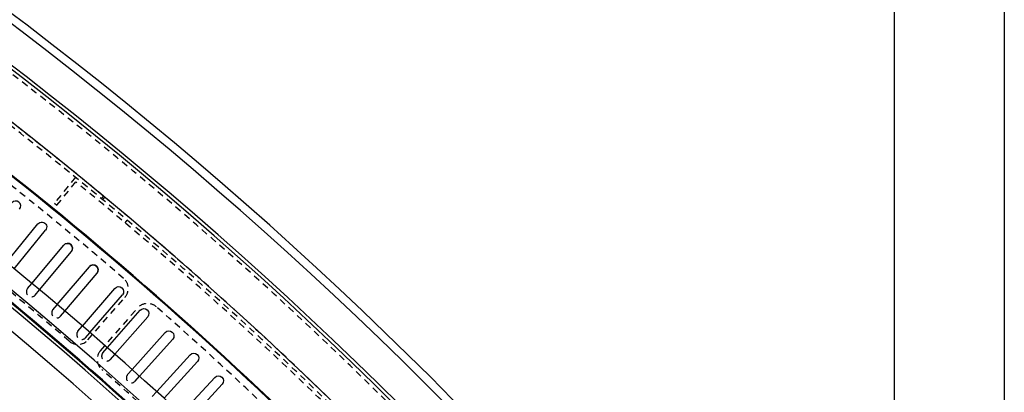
# Model space of a CAD drawing. Extents: x -7591 to -2491, y 6498 to 10061.
# Tile 123 of 125: x -3738 to -3146, y 8716 to 8940. Entities that reach past the tile are written whole.
import ezdxf

# ---------------------------------------------------------------- set-up
doc = ezdxf.new("R2010")
doc.units = 0
doc.header["$MEASUREMENT"] = 0
doc.linetypes.add('HIDDEN', pattern=[7, 4, -3])
doc.layers.get('0').update_dxf_attribs({"linetype": 'CONTINUOUS'})
doc.layers.add('DIM49', color=4, linetype='CONTINUOUS')
doc.layers.add('LE_HIDDEN', color=7, linetype='CONTINUOUS')
doc.layers.add('LE_ALL', color=7, linetype='CONTINUOUS', lineweight=50)

# ---------------------------------------------------------------- blocks, each defined once
blk = doc.blocks.new('_D7', base_point=(-7222.87, 8289.06))
at = {"layer": 'DIM49', "color": 1}
blk.add_line((-3145.71, 9564.06), (-3145.71, 8301.56), dxfattribs=at)
blk = doc.blocks.new('_D10', base_point=(-7156.53, 8297.01))
at = {"layer": 'DIM49', "color": 1}
blk.add_line((-3212.05, 9822.01), (-3212.05, 8307.01), dxfattribs=at)
blk = doc.blocks.new('_D11', base_point=(-5184.29, 9373.43))
at = {"layer": 'DIM49', "color": 1}
blk.add_line((-3212.05, 9483.36), (-3212.05, 8307.01), dxfattribs=at)

msp = doc.modelspace()

# ---------------------------------------------------------------- linework, layer by layer
for p, q in [((-3741.23, 8789.91), (-3722.32, 8813.05)), ((-3725.91, 8777.25), (-3706.8, 8800.23)), ((-3710.7, 8764.46), (-3691.39, 8787.27)), ((-3695.61, 8751.53), (-3676.1, 8774.17)), ((-3680.63, 8738.47), (-3660.92, 8760.94)), ((-3665.76, 8725.29), (-3645.86, 8747.59)), ((-3651.01, 8711.97), (-3630.92, 8734.09)), ((-3636.38, 8698.53), (-3616.09, 8720.47))]:
    msp.add_line(p, q)
for points in [[(-3319.19, 8334.81, 0.111006), (-4057.65, 9007.3, 0.000315), (-4060.15, 9008.72, 0.005079), (-4100.61, 9031.15, 0.000315), (-4103.13, 9032.51, 0.252871), (-6267.97, 9031.15, 0.005079), (-6308.43, 9008.72, 0.111325), (-7049.39, 8334.81)], [(-3745.87, 8793.71), (-3726.96, 8816.85, -1), (-3722.32, 8813.05)], [(-3730.52, 8781.09), (-3711.41, 8804.06, -1), (-3706.8, 8800.23)], [(-3715.28, 8768.33), (-3695.97, 8791.14, -1), (-3691.39, 8787.27)], [(-3700.16, 8755.45), (-3680.65, 8778.09, -1), (-3676.1, 8774.17)], [(-3685.14, 8742.43), (-3665.43, 8764.9, -1), (-3660.92, 8760.94)], [(-3670.24, 8729.28), (-3650.34, 8751.58, -1), (-3645.86, 8747.59)], [(-3655.46, 8716.01), (-3635.36, 8738.13, -1), (-3630.92, 8734.09)], [(-3640.79, 8702.6), (-3620.5, 8724.55, -1), (-3616.09, 8720.47)]]:
    msp.add_lwpolyline(points, format="xyb")
msp.add_lwpolyline([(-3702.84, 8752.33), (-3702.84, 8752.33)])
for centre, radius, start, end in [((-5184.29, 7028.43), 2396.87, 31.73211, 148.26789), ((-5184.29, 7028.43), 2391.87, 31.73211, 148.26789), ((-5184.29, 7028.43), 2372, 31.75, 148.25), ((-5184.29, 7028.43), 2370, 31.79835, 148.20165), ((-5184.29, 7028.43), 2345, 32.74999, 147.24999), ((-5184.29, 7028.43), 2266.16, 35.00882, 144.99118), ((-5184.29, 7028.43), 2258.06, 35.00886, 144.99114), ((-5184.29, 7028.43), 2247.11, 35.0089, 144.9911), ((-5184.29, 7028.43), 2040, 31.79835, 148.20165), ((-5184.29, 7028.43), 2319.5, 44.44826, 59.05174), ((-5184.29, 7028.43), 2320, 44.44826, 59.05174), ((-5184.29, 7028.43), 1950, 32.04534, 147.95466), ((-5184.29, 7028.43), 2260, 44.4521, 59.0479), ((-5184.29, 7028.43), 2260.5, 44.4521, 59.0479), ((-3740.28, 8827.62), 3, -38.75, 141.25), ((-3709.1, 8802.15), 3, -39.75, 140.25), ((-3693.68, 8789.21), 3, -40.25, 139.75)]:
    msp.add_arc(centre, radius, start, end)
at = {"layer": 'LE_ALL'}
msp.add_arc((-5184.29, 7028.43), 2000, 31.75, 90, dxfattribs=at)
at = {"layer": 'LE_HIDDEN', "color": 1, "linetype": 'HIDDEN'}
for p, q in [((-3704.4, 8844.9), (-3717.03, 8829.39)), ((-3704.4, 8844.9), (-3717.03, 8829.39)), ((-3715.48, 8828.13), (-3704.11, 8842.08)), ((-3715.48, 8828.13), (-3704.11, 8842.08)), ((-3717.03, 8829.39), (-3715.48, 8828.13)), ((-3717.03, 8829.39), (-3715.48, 8828.13)), ((-3688.74, 8832.03), (-3687.46, 8833.56)), ((-3688.74, 8832.03), (-3687.46, 8833.56)), ((-3687.97, 8831.39), (-3686.69, 8832.93)), ((-3687.97, 8831.39), (-3686.69, 8832.93)), ((-3674.48, 8817.49), (-3673.19, 8819.02)), ((-3674.48, 8817.49), (-3673.19, 8819.02)), ((-3733.15, 8777.92), (-3730.52, 8781.09)), ((-3696.87, 8747.14), (-3674.54, 8772.82)), ((-3717.94, 8765.19), (-3715.28, 8768.33)), ((-3689.32, 8740.58), (-3666.99, 8766.26))]:
    msp.add_line(p, q, dxfattribs=at)
for points in [[(-5182.29, 9290.46), (-5182.29, 9371.43, -0.254675), (-3214.82, 8297.61), (-3480.59, 8126.66, 0.078205), (-3900.25, 8596.86), (-3840.14, 8670.42, 0.172955), (-5182.29, 9150.43), (-5182.29, 9191.4), (-5164.29, 9191.4), (-5164.29, 9193.4), (-5184.29, 9193.43), (-5204.29, 9193.4), (-5204.29, 9191.4), (-5186.29, 9191.4), (-5186.29, 9150.43, 0.172955), (-6528.44, 8670.42)], [(-4931.44, 8886.3, -0.219407), (-3607.34, 8042.76), (-3565.29, 8069.8)]]:
    msp.add_lwpolyline(points, format="xyb", dxfattribs=at)
for points in [[(-3728.54, 8774.09), (-3725.91, 8777.25)], [(-3713.36, 8761.32), (-3710.7, 8764.46)], [(-3702.84, 8752.33), (-3700.16, 8755.45)], [(-3698.3, 8748.41), (-3695.61, 8751.53)], [(-3687.85, 8739.34), (-3685.14, 8742.43)], [(-3683.34, 8735.38), (-3680.63, 8738.47)], [(-3672.98, 8726.21), (-3670.24, 8729.28)], [(-3668.5, 8722.22), (-3665.76, 8725.29)], [(-3658.22, 8712.96), (-3655.46, 8716.01)]]:
    msp.add_lwpolyline(points, dxfattribs=at)
for centre, radius, start, end in [((-5184.29, 7028.43), 2343, 32.79889, 89.95109), ((-5184.29, 7028.43), 2368, 42.04839, 61.4516), ((-5184.29, 7028.43), 2065.69, 40.48822, 139.52979), ((-5184.29, 7028.43), 2063.69, 40.48822, 139.52979), ((-5184.29, 7028.43), 2042.69, 40.48822, 139.51177), ((-5184.29, 7028.43), 2040.69, 40.48822, 139.51177), ((-5184.29, 7028.43), 1925, 32.75, 82.25), ((-5184.29, 7028.43), 1920.5, 32.80967, 82.19033), ((-5184.29, 7028.43), 1922.5, 32.80961, 82.19039), ((-5184.29, 7028.43), 2345, 50.33424, 53.32571), ((-5184.29, 7028.43), 2315, 49.32286, 54.17714), ((-5184.29, 7028.43), 1877, 32.75, 82.18895), ((-5184.29, 7028.43), 2265, 49.32769, 54.17231), ((-5184.29, 7028.43), 2341, 33.79894, 50.78103), ((-5184.29, 7028.43), 2341, 33.79894, 50.78103), ((-5184.29, 7028.43), 2345, 34.27015, 50.3098), ((-3680.6, 8778.04), 8, -41, 49.32286), ((-3730.85, 8776.01), 3, 140.25, -39.75), ((-3715.65, 8763.26), 3, 139.75, -40.25), ((-3660.97, 8760.99), 8, 48.67714, 139), ((-5184.29, 7028.43), 2315, 44.57286, 48.67714), ((-3702.9, 8752.38), 8, -130.67231, -41), ((-3700.57, 8750.37), 3, 139.25, -40.75), ((-3683.28, 8735.33), 8, 139, -131.32769), ((-3685.6, 8737.36), 3, 138.75, -41.25), ((-5184.29, 7028.43), 2265, 44.57769, 48.67231), ((-3670.74, 8724.22), 3, 138.25, -41.75)]:
    msp.add_arc(centre, radius, start, end, dxfattribs=at)

# ---------------------------------------------------------------- block references
at = {"layer": 'DIM49'}
for name, p in [('_D10', (-7156.53, 8297.01)), ('_D7', (-7222.87, 8289.06)), ('_D11', (-5184.29, 9373.43))]:
    msp.add_blockref(name, p, dxfattribs=at)

doc.saveas('drawing.dxf')
